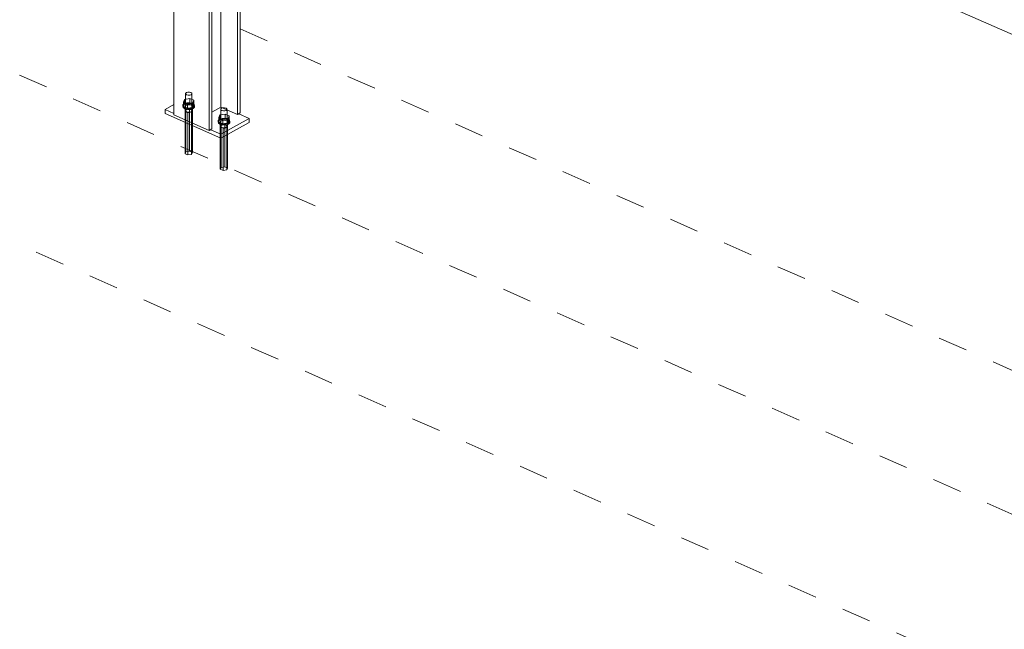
# Model space of a CAD drawing. Header units: millimetres. Extents: x -127 to 701, y 152 to 732.
# Tile 16 of 75: x 468 to 502, y 293 to 314. Entities that reach past the tile are written whole.
import ezdxf

# ---------------------------------------------------------------- set-up
doc = ezdxf.new("R2010")
doc.units = ezdxf.units.MM
for name, pattern in [('XKITLINE00', [0]), ('XKITLINE01', [4, 1, -1, 1, -1]), ('XKITLINE02', [4, 2, -2])]:
    doc.linetypes.add(name, pattern=pattern)
doc.layers.add('Schrauben', color=7, linetype='Continuous', lineweight=0)
doc.layers.add('Teil', color=7, linetype='Continuous', lineweight=0)

msp = doc.modelspace()

# ---------------------------------------------------------------- linework, layer by layer
at = {"layer": 'Schrauben', "linetype": 'XKITLINE02', "lineweight": 0}
for p, q in [((474.094, 311.647), (474.069, 311.623)), ((474.069, 311.045), (474.069, 311.623)), ((474.069, 311.623), (474.072, 311.595)), ((474.072, 311.595), (474.103, 311.572)), ((474.14, 311.662), (474.094, 311.647)), ((474.103, 311.572), (474.152, 311.56)), ((474.195, 311.664), (474.14, 311.662)), ((474.152, 311.56), (474.207, 311.561)), ((474.244, 311.652), (474.195, 311.664)), ((474.207, 311.561), (474.253, 311.577)), ((474.275, 311.629), (474.244, 311.652)), ((474.253, 311.577), (474.278, 311.601)), ((474.278, 311.601), (474.275, 311.629)), ((474.278, 311.024), (474.278, 311.601)), ((474.024, 311.274), (473.978, 311.228)), ((473.978, 311.193), (474.024, 311.239)), ((473.978, 311.193), (473.978, 311.228)), ((473.978, 311.228), (473.984, 311.176)), ((473.984, 311.141), (473.978, 311.193)), ((474.035, 311.419), (473.998, 311.329)), ((473.998, 311.178), (473.998, 311.329)), ((473.998, 311.329), (474.137, 311.267)), ((473.998, 311.178), (474.035, 311.269)), ((474.11, 311.303), (474.024, 311.274)), ((474.024, 311.239), (474.11, 311.268)), ((474.21, 311.448), (474.035, 311.419)), ((474.035, 311.269), (474.035, 311.419)), ((474.035, 311.269), (474.21, 311.298)), ((474.057, 311.198), (474.047, 311.179)), ((474.079, 311.215), (474.057, 311.198)), ((474.109, 311.228), (474.079, 311.215)), ((474.146, 311.235), (474.109, 311.228)), ((474.213, 311.306), (474.11, 311.303)), ((474.11, 311.268), (474.213, 311.271)), ((474.137, 311.267), (474.312, 311.297)), ((474.137, 311.117), (474.137, 311.267)), ((474.186, 311.236), (474.146, 311.235)), ((474.224, 311.231), (474.186, 311.236)), ((474.21, 311.298), (474.21, 311.448)), ((474.349, 311.387), (474.21, 311.448)), ((474.21, 311.298), (474.349, 311.237)), ((474.306, 311.283), (474.213, 311.306)), ((474.213, 311.271), (474.306, 311.248)), ((474.258, 311.221), (474.224, 311.231)), ((474.283, 311.205), (474.258, 311.221)), ((474.297, 311.187), (474.283, 311.205)), ((474.3, 311.167), (474.297, 311.187)), ((474.363, 311.239), (474.306, 311.283)), ((474.306, 311.248), (474.363, 311.205)), ((474.312, 311.297), (474.349, 311.387)), ((474.312, 311.147), (474.312, 311.297)), ((474.349, 311.237), (474.312, 311.147)), ((474.323, 311.141), (474.37, 311.188)), ((474.349, 311.237), (474.349, 311.387)), ((474.37, 311.188), (474.363, 311.239)), ((474.363, 311.205), (474.37, 311.153)), ((474.37, 311.153), (474.37, 311.188)), ((473.984, 311.176), (474.041, 311.133)), ((474.041, 311.098), (473.984, 311.141)), ((474.137, 311.117), (473.998, 311.178)), ((474.041, 311.133), (474.134, 311.11)), ((474.134, 311.075), (474.041, 311.098)), ((474.047, 311.179), (474.047, 311.041)), ((474.047, 311.179), (474.05, 311.159)), ((474.047, 311.041), (474.057, 311.06)), ((474.05, 311.021), (474.047, 311.041)), ((474.076, 311.078), (474.049, 311.014)), ((474.049, 309.57), (474.049, 311.014)), ((474.049, 311.014), (474.147, 310.97)), ((474.05, 311.159), (474.064, 311.141)), ((474.064, 311.002), (474.05, 311.021)), ((474.057, 311.06), (474.079, 311.076)), ((474.064, 311.141), (474.09, 311.126)), ((474.09, 310.987), (474.064, 311.002)), ((474.069, 311.045), (474.094, 311.07)), ((474.072, 311.018), (474.069, 311.045)), ((474.103, 310.995), (474.072, 311.018)), ((474.2, 311.099), (474.076, 311.078)), ((474.076, 309.635), (474.076, 311.078)), ((474.079, 311.076), (474.109, 311.089)), ((474.09, 311.126), (474.123, 311.115)), ((474.123, 310.976), (474.09, 310.987)), ((474.094, 311.07), (474.14, 311.085)), ((474.152, 310.982), (474.103, 310.995)), ((474.109, 311.089), (474.146, 311.096)), ((474.123, 311.115), (474.161, 311.11)), ((474.161, 310.971), (474.123, 310.976)), ((474.134, 311.11), (474.237, 311.113)), ((474.237, 311.078), (474.134, 311.075)), ((474.312, 311.147), (474.137, 311.117)), ((474.14, 311.085), (474.195, 311.087)), ((474.146, 311.096), (474.186, 311.098)), ((474.147, 310.97), (474.272, 310.991)), ((474.147, 309.527), (474.147, 310.97)), ((474.207, 310.984), (474.152, 310.982)), ((474.161, 311.11), (474.201, 311.111)), ((474.201, 310.973), (474.161, 310.971)), ((474.186, 311.098), (474.224, 311.093)), ((474.195, 311.087), (474.244, 311.074)), ((474.2, 309.655), (474.2, 311.099)), ((474.298, 311.055), (474.2, 311.099)), ((474.201, 311.111), (474.238, 311.119)), ((474.238, 310.98), (474.201, 310.973)), ((474.253, 310.999), (474.207, 310.984)), ((474.224, 311.093), (474.258, 311.082)), ((474.237, 311.113), (474.323, 311.141)), ((474.323, 311.107), (474.237, 311.078)), ((474.238, 311.119), (474.268, 311.131)), ((474.268, 310.993), (474.238, 310.98)), ((474.244, 311.074), (474.275, 311.051)), ((474.278, 311.024), (474.253, 310.999)), ((474.258, 311.082), (474.283, 311.067)), ((474.268, 311.131), (474.29, 311.148)), ((474.29, 311.009), (474.268, 310.993)), ((474.272, 310.991), (474.298, 311.055)), ((474.272, 309.548), (474.272, 310.991)), ((474.275, 311.051), (474.278, 311.024)), ((474.283, 311.067), (474.297, 311.048)), ((474.29, 311.148), (474.3, 311.167)), ((474.3, 311.028), (474.29, 311.009)), ((474.297, 311.048), (474.3, 311.028)), ((474.298, 309.612), (474.298, 311.055)), ((474.3, 311.167), (474.3, 311.028)), ((474.37, 311.153), (474.323, 311.107)), ((475.246, 310.649), (475.246, 310.511)), ((475.246, 310.511), (475.256, 310.53)), ((475.274, 310.548), (475.248, 310.484)), ((475.256, 310.53), (475.277, 310.546)), ((475.267, 310.654), (475.267, 310.515)), ((475.267, 310.515), (475.292, 310.54)), ((475.271, 310.488), (475.267, 310.515)), ((475.398, 310.569), (475.274, 310.548)), ((475.274, 309.104), (475.274, 310.548)), ((475.277, 310.546), (475.308, 310.559)), ((475.292, 310.54), (475.338, 310.555)), ((475.308, 310.559), (475.344, 310.566)), ((475.338, 310.555), (475.393, 310.557)), ((475.344, 310.566), (475.384, 310.567)), ((475.384, 310.567), (475.422, 310.563)), ((475.393, 310.557), (475.443, 310.544)), ((475.398, 309.125), (475.398, 310.569)), ((475.496, 310.525), (475.398, 310.569)), ((475.422, 310.563), (475.456, 310.552)), ((475.443, 310.544), (475.473, 310.521)), ((475.456, 310.552), (475.481, 310.537)), ((475.47, 310.461), (475.496, 310.525)), ((475.473, 310.521), (475.476, 310.494)), ((475.476, 310.632), (475.476, 310.494)), ((475.481, 310.537), (475.496, 310.518)), ((475.496, 309.082), (475.496, 310.525)), ((475.496, 310.518), (475.498, 310.498)), ((475.498, 310.637), (475.498, 310.498)), ((475.248, 310.491), (475.246, 310.511)), ((475.263, 310.472), (475.248, 310.491)), ((475.248, 309.04), (475.248, 310.484)), ((475.248, 310.484), (475.346, 310.44)), ((475.288, 310.457), (475.263, 310.472)), ((475.301, 310.464), (475.271, 310.488)), ((475.321, 310.446), (475.288, 310.457)), ((475.351, 310.452), (475.301, 310.464)), ((475.36, 310.441), (475.321, 310.446)), ((475.346, 310.44), (475.47, 310.461)), ((475.346, 308.997), (475.346, 310.44)), ((475.406, 310.454), (475.351, 310.452)), ((475.399, 310.443), (475.36, 310.441)), ((475.436, 310.45), (475.399, 310.443)), ((475.452, 310.469), (475.406, 310.454)), ((475.467, 310.462), (475.436, 310.45)), ((475.476, 310.494), (475.452, 310.469)), ((475.488, 310.479), (475.467, 310.462)), ((475.47, 309.018), (475.47, 310.461)), ((475.498, 310.498), (475.488, 310.479)), ((474.049, 309.57), (474.076, 309.635)), ((474.147, 309.527), (474.049, 309.57)), ((474.076, 309.635), (474.2, 309.655)), ((474.272, 309.548), (474.147, 309.527)), ((474.2, 309.655), (474.298, 309.612)), ((474.298, 309.612), (474.272, 309.548)), ((475.248, 309.04), (475.274, 309.104)), ((475.346, 308.997), (475.248, 309.04)), ((475.274, 309.104), (475.398, 309.125)), ((475.47, 309.018), (475.346, 308.997)), ((475.398, 309.125), (475.496, 309.082)), ((475.496, 309.082), (475.47, 309.018))]:
    msp.add_line(p, q, dxfattribs=at)
at = {"layer": 'Schrauben', "linetype": 'XKITLINE00', "lineweight": 0}
for p, q in [((475.234, 310.889), (475.197, 310.798)), ((475.409, 310.918), (475.234, 310.889)), ((475.234, 310.739), (475.234, 310.889)), ((475.292, 311.117), (475.267, 311.092)), ((475.267, 311.092), (475.267, 310.654)), ((475.267, 311.092), (475.271, 311.065)), ((475.271, 311.065), (475.301, 311.042)), ((475.338, 311.132), (475.292, 311.117)), ((475.301, 311.042), (475.351, 311.03)), ((475.393, 311.134), (475.338, 311.132)), ((475.351, 311.03), (475.406, 311.031)), ((475.443, 311.122), (475.393, 311.134)), ((475.406, 311.031), (475.452, 311.046)), ((475.409, 310.768), (475.409, 310.918)), ((475.547, 310.857), (475.409, 310.918)), ((475.473, 311.099), (475.443, 311.122)), ((475.452, 311.046), (475.476, 311.071)), ((475.476, 311.071), (475.473, 311.099)), ((475.476, 311.071), (475.476, 310.632)), ((475.51, 310.767), (475.547, 310.857)), ((475.547, 310.707), (475.547, 310.857)), ((475.222, 310.744), (475.176, 310.698)), ((475.176, 310.663), (475.222, 310.709)), ((475.176, 310.663), (475.176, 310.698)), ((475.176, 310.698), (475.182, 310.646)), ((475.182, 310.611), (475.176, 310.663)), ((475.182, 310.646), (475.239, 310.603)), ((475.239, 310.568), (475.182, 310.611)), ((475.197, 310.648), (475.197, 310.798)), ((475.197, 310.798), (475.335, 310.737)), ((475.197, 310.648), (475.234, 310.739)), ((475.335, 310.587), (475.197, 310.648)), ((475.308, 310.772), (475.222, 310.744)), ((475.222, 310.709), (475.308, 310.738)), ((475.234, 310.739), (475.409, 310.768)), ((475.239, 310.603), (475.332, 310.58)), ((475.332, 310.545), (475.239, 310.568)), ((475.256, 310.668), (475.246, 310.649)), ((475.246, 310.649), (475.248, 310.629)), ((475.248, 310.629), (475.263, 310.611)), ((475.277, 310.685), (475.256, 310.668)), ((475.263, 310.611), (475.288, 310.596)), ((475.308, 310.698), (475.277, 310.685)), ((475.288, 310.596), (475.321, 310.585)), ((475.412, 310.776), (475.308, 310.772)), ((475.308, 310.738), (475.412, 310.741)), ((475.344, 310.705), (475.308, 310.698)), ((475.321, 310.585), (475.36, 310.58)), ((475.332, 310.58), (475.435, 310.583)), ((475.435, 310.548), (475.332, 310.545)), ((475.335, 310.737), (475.51, 310.767)), ((475.335, 310.587), (475.335, 310.737)), ((475.51, 310.616), (475.335, 310.587)), ((475.384, 310.706), (475.344, 310.705)), ((475.36, 310.58), (475.399, 310.581)), ((475.422, 310.701), (475.384, 310.706)), ((475.399, 310.581), (475.436, 310.588)), ((475.409, 310.768), (475.547, 310.707)), ((475.504, 310.753), (475.412, 310.776)), ((475.412, 310.741), (475.504, 310.718)), ((475.456, 310.69), (475.422, 310.701)), ((475.435, 310.583), (475.522, 310.611)), ((475.522, 310.577), (475.435, 310.548)), ((475.436, 310.588), (475.467, 310.601)), ((475.481, 310.675), (475.456, 310.69)), ((475.467, 310.601), (475.488, 310.618)), ((475.496, 310.657), (475.481, 310.675)), ((475.488, 310.618), (475.498, 310.637)), ((475.498, 310.637), (475.496, 310.657)), ((475.562, 310.709), (475.504, 310.753)), ((475.504, 310.718), (475.562, 310.675)), ((475.51, 310.616), (475.51, 310.767)), ((475.547, 310.707), (475.51, 310.616)), ((475.522, 310.611), (475.568, 310.658)), ((475.568, 310.623), (475.522, 310.577)), ((475.568, 310.658), (475.562, 310.709)), ((475.562, 310.675), (475.568, 310.623)), ((475.568, 310.623), (475.568, 310.658))]:
    msp.add_line(p, q, dxfattribs=at)
at = {"layer": 'Teil', "linetype": 'XKITLINE01', "lineweight": 0}
for p, q in [((621.142, 244.686), (397.653, 343.549)), ((397.653, 337.776), (621.142, 238.913)), ((475.929, 313.819), (541.62, 284.759))]:
    msp.add_line(p, q, dxfattribs=at)
at = {"layer": 'Teil', "linetype": 'XKITLINE00', "lineweight": 0}
for p, q in [((474.868, 327.362), (474.868, 310.358)), ((474.965, 310.413), (474.965, 326.243)), ((544.92, 294.731), (475.641, 325.377)), ((475.831, 310.903), (475.831, 325.293)), ((475.929, 310.958), (475.929, 325.25)), ((475.265, 311.153), (475.265, 324.751)), ((473.67, 310.888), (473.67, 316.288)), ((473.373, 311.073), (473.67, 311.241)), ((473.373, 311.073), (473.67, 310.942)), ((473.373, 310.934), (473.373, 311.073)), ((473.373, 310.934), (475.271, 310.095)), ((473.67, 310.888), (474.868, 310.358)), ((474.965, 310.984), (475.265, 311.153)), ((475.265, 311.153), (475.831, 310.903)), ((475.831, 310.903), (475.929, 310.958)), ((476.225, 310.773), (475.875, 310.928)), ((475.271, 310.234), (476.225, 310.773)), ((475.271, 310.095), (476.225, 310.634)), ((476.225, 310.634), (476.225, 310.773)), ((474.868, 310.358), (474.965, 310.413)), ((474.921, 310.388), (475.271, 310.234)), ((475.271, 310.095), (475.271, 310.234))]:
    msp.add_line(p, q, dxfattribs=at)

doc.saveas('drawing.dxf')
